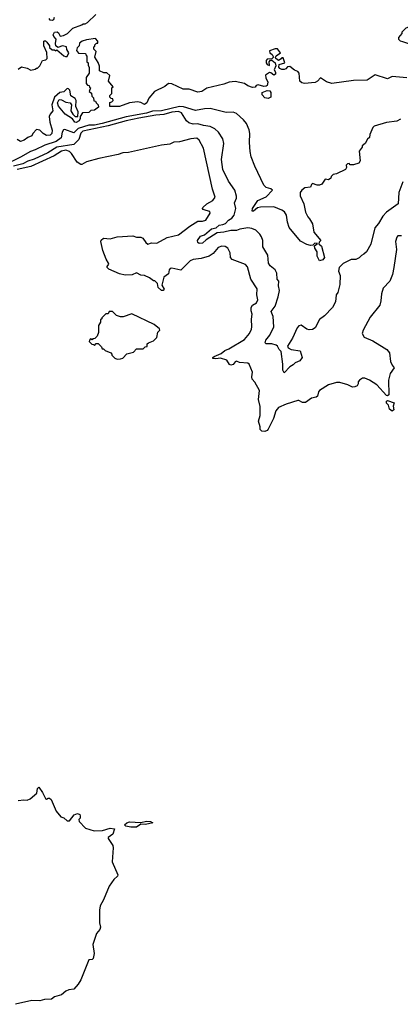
# Model space of a CAD drawing. Extents: x 2348354 to 2479840, y 460476 to 613653.
# Tile 108 of 256: x 2398128 to 2401476, y 530358 to 539015. Entities that reach past the tile are written whole.
import ezdxf

# ---------------------------------------------------------------- set-up
doc = ezdxf.new("R2010")
doc.units = 0

msp = doc.modelspace()

# ---------------------------------------------------------------- linework, layer by layer
at = {"layer": '0CON05XD'}
for points in [[(2398115, 538580), (2398145, 538600), (2398195, 538590), (2398225, 538572.5), (2398265, 538580), (2398275, 538590), (2398285, 538590), (2398305, 538610), (2398330, 538655), (2398358.3, 538661.7), (2398370, 538675), (2398367, 538727), (2398340, 538785), (2398340, 538825), (2398345, 538830), (2398355, 538830), (2398368.3, 538818.3), (2398390, 538785), (2398391.7, 538771.7), (2398415, 538750), (2398435, 538750), (2398445, 538740), (2398455, 538750), (2398515, 538697.5), (2398530.7, 538690.7), (2398545, 538692.5), (2398560, 538725), (2398543, 538753), (2398540, 538775), (2398505.6, 538785.6), (2398465, 538770), (2398446.4, 538786.4), (2398443.3, 538805), (2398450, 538845), (2398427.7, 538867.7), (2398422.3, 538882.3), (2398434.3, 538905.7), (2398458.6, 538908.6), (2398469.7, 538899.7), (2398485, 538870), (2398512.5, 538875), (2398550, 538895), (2398595, 538940), (2398675, 538970), (2398685, 538980), (2398705, 538980), (2398725, 538990), (2398798.3, 539061.7)], [(2398430, 539035), (2398426, 539015), (2398415, 539007.5), (2398395, 539010), (2398386.2, 539025)], [(2401615, 538792.5), (2401657, 538803), (2401680, 538825), (2401682.5, 538855), (2401670, 538895), (2401625, 538937.5), (2401586.4, 538956.4), (2401573, 538957), (2401525, 538940), (2401490, 538905), (2401490, 538895), (2401461.7, 538858.3), (2401460, 538845), (2401475, 538830), (2401495, 538822.5), (2401575, 538797.5), (2401615, 538792.5)], [(2401535, 538504.4), (2401405, 538516.7), (2401365, 538496.2), (2401255, 538530), (2401185, 538483.8), (2401065, 538481.2), (2400875, 538454), (2400828.3, 538468.3), (2400775, 538503.3), (2400748.8, 538475), (2400727.4, 538462.6), (2400634.2, 538454.2), (2400610.5, 538460.5), (2400593.3, 538475), (2400587.5, 538545), (2400575, 538560), (2400545, 538572.5), (2400505, 538602.5), (2400485, 538600), (2400468.3, 538581.7), (2400455, 538576.7), (2400435, 538577.5), (2400417, 538587), (2400408.3, 538598.3), (2400410, 538620), (2400460, 538635), (2400445, 538680), (2400435, 538680), (2400429.3, 538670.7), (2400405, 538657.5), (2400380, 538675), (2400377.5, 538685), (2400383.6, 538696.4), (2400422.5, 538725), (2400395, 538760), (2400375, 538760), (2400325, 538740), (2400327.5, 538725), (2400349.3, 538709.3), (2400360, 538685), (2400345, 538670), (2400305, 538667.5), (2400297.5, 538655), (2400297.5, 538635), (2400305, 538622.5), (2400326.7, 538613.3), (2400322.5, 538645), (2400335, 538660), (2400345, 538660), (2400376.7, 538636.7), (2400381.7, 538608.3), (2400367.5, 538575), (2400377.5, 538555), (2400377.5, 538535), (2400365, 538527.5), (2400338.3, 538548.3), (2400325, 538550), (2400291.7, 538528.3), (2400292.5, 538505), (2400310, 538465), (2400303.6, 538436.4), (2400295, 538430), (2400275, 538428.8), (2400225, 538443.3), (2400207.5, 538435), (2400198.3, 538421.7), (2400175, 538417.5), (2400133.9, 538433.9), (2400105, 538453.3), (2400025, 538471.2), (2399970, 538465), (2399925, 538448.8), (2399775, 538414), (2399730, 538385), (2399695, 538378.1), (2399620, 538405), (2399565, 538403.3), (2399465, 538451.2), (2399437, 538453), (2399403.6, 538426.4), (2399315, 538382.5), (2399263.8, 538326.2), (2399246.7, 538285), (2399225, 538270), (2399195, 538286.7), (2399165, 538293.3), (2399095, 538283.8), (2399005, 538252.5), (2398921.7, 538251.7), (2398921.7, 538288.3), (2398938.3, 538291.7), (2398950, 538305), (2398948.3, 538318.3), (2398931.7, 538321.7), (2398920, 538335), (2398921.7, 538348.3), (2398940, 538365), (2398940, 538415), (2398950, 538425), (2398910, 538475), (2398920, 538525), (2398895, 538547.5), (2398868.3, 538548.3), (2398830, 538565), (2398830, 538605), (2398818.3, 538638.3), (2398790, 538685), (2398800, 538735), (2398780, 538755), (2398780, 538775), (2398788.3, 538781.7), (2398790, 538795), (2398805, 538810), (2398815, 538810), (2398816.7, 538825), (2398795, 538848.8), (2398715, 538838), (2398677.5, 538825), (2398655, 538810), (2398650, 538785), (2398633, 538767), (2398627.5, 538745), (2398645, 538720), (2398708.3, 538718.3), (2398710, 538705), (2398720, 538695), (2398720, 538645), (2398730, 538635), (2398730, 538615), (2398740, 538595), (2398740, 538545), (2398713, 538507), (2398712.5, 538455), (2398725, 538440), (2398740, 538435), (2398741.7, 538421.7), (2398750, 538415), (2398740, 538385), (2398758.3, 538368.3), (2398761.7, 538341.7), (2398778.3, 538328.3), (2398781.7, 538301.7), (2398795, 538300), (2398800, 538285), (2398817, 538267), (2398820, 538245), (2398785, 538220), (2398753, 538217), (2398735, 538200), (2398680, 538195), (2398660, 538165), (2398660, 538145), (2398650, 538125), (2398625, 538111.1), (2398612, 538115), (2398592.5, 538142.5), (2398527.5, 538185), (2398468.8, 538255), (2398460, 538285), (2398475, 538312.5), (2398495, 538311.2), (2398535, 538291.2), (2398573, 538283), (2398582.5, 538265), (2398577.5, 538215), (2398596.7, 538185), (2398615, 538162.5), (2398640, 538165), (2398642.5, 538205), (2398620.5, 538250.5), (2398624, 538305), (2398615, 538321.2), (2398576.7, 538345), (2398570, 538395), (2398558.3, 538408.3), (2398545, 538410), (2398515, 538382), (2398482.5, 538375), (2398433.3, 538335), (2398410.8, 538265), (2398420, 538215), (2398396, 538185), (2398388, 538165), (2398392.5, 538115), (2398414.4, 538045), (2398409.4, 538015), (2398395, 537998.6), (2398365, 537998.1), (2398336, 538015), (2398305, 538044), (2398275, 538050), (2398242.5, 538015), (2398235, 537992.5), (2398200, 537980), (2398167.5, 537955), (2398135, 537943.3), (2398105, 537962.5)], [(2400315, 538323.3), (2400285, 538327.5), (2400260, 538355), (2400260, 538375), (2400305, 538392.5), (2400329.3, 538389.3), (2400336.7, 538375), (2400336.7, 538335), (2400315, 538323.3)], [(2401478.3, 538141.7), (2401447, 538123), (2401355, 538111.2), (2401245, 538077.5), (2401233.9, 538066.1), (2401207.5, 538005), (2401205, 537980), (2401187.5, 537965), (2401167.5, 537925), (2401140, 537905), (2401140, 537895), (2401115, 537860), (2401122.5, 537775), (2401110, 537755), (2401065, 537737.5), (2401035, 537740), (2401025, 537750), (2401013, 537747), (2401000, 537735), (2401002.5, 537715), (2400995, 537697.5), (2400915, 537660), (2400885, 537652.5), (2400867.5, 537635), (2400865, 537622.5), (2400845, 537607.5), (2400815, 537612.5), (2400785, 537570), (2400765, 537560), (2400745, 537560), (2400705, 537573.3), (2400693.9, 537566.1), (2400686.7, 537543.3), (2400635, 537536.9), (2400608.8, 537515), (2400596.2, 537495), (2400594, 537465), (2400628, 537395), (2400642.3, 537322.3), (2400662.7, 537282.7), (2400678.8, 537265), (2400705, 537220), (2400716.4, 537146.4), (2400777.5, 537075), (2400761.7, 537058.3), (2400760, 537045), (2400782.5, 537022.5), (2400808.5, 536925), (2400795, 536902.5), (2400765.8, 536895.8), (2400744.3, 536935), (2400743.8, 536975), (2400723, 537007), (2400722.5, 537027.5), (2400748.3, 537048.3), (2400725, 537050), (2400707, 537033), (2400685, 537030), (2400655, 537037.5), (2400597, 537067), (2400499.3, 537189.3), (2400483.8, 537235), (2400473.8, 537295), (2400456.7, 537325), (2400435, 537341.2), (2400365, 537370), (2400245, 537367.5), (2400218.9, 537361.1), (2400185, 537332.9), (2400172, 537332), (2400175.8, 537355), (2400222.5, 537425), (2400295, 537457.1), (2400352.5, 537515), (2400337.3, 537527.3), (2400295, 537540), (2400275, 537560), (2400196.2, 537726.2), (2400165, 537810), (2400156.4, 537856.4), (2400148.8, 537935), (2400153.8, 538015), (2400147.7, 538047.7), (2400122.3, 538102.3), (2400095.7, 538135.7), (2400035, 538188.8), (2400005, 538201.2), (2399945, 538198.8), (2399803.9, 538233.9), (2399755, 538232), (2399675, 538215.7), (2399569.4, 538249.4), (2399535, 538251.1), (2399375, 538212.4), (2399295, 538211.6), (2399245, 538192.4), (2399065, 538160.7), (2398855, 538103.5), (2398785, 538088.7), (2398737.5, 538087.5), (2398641.4, 538058.6), (2398605, 538021.1), (2398525, 538050.8), (2398514.6, 538045.4), (2398501.9, 538025), (2398492.9, 537975), (2398450, 537945), (2398349.2, 537910.8), (2398265, 537870), (2398222.8, 537857.2), (2398135, 537806.7), (2397985, 537734.1)], [(2401499.3, 537590.7), (2401463.6, 537495), (2401458.8, 537395), (2401355, 537323.8), (2401321.2, 537288.8), (2401285, 537222.5), (2401253.3, 537185), (2401218.3, 537041.7), (2401177.5, 536975), (2401156.4, 536953.6), (2401135, 536942.5), (2401115, 536922.5), (2401085, 536907.5), (2401045, 536907.5), (2400975, 536870), (2400937.5, 536835), (2400932.5, 536805), (2400947.5, 536765), (2400943, 536687), (2400927.5, 536615), (2400912.5, 536595), (2400907.5, 536535), (2400880, 536485), (2400809.3, 536410.7), (2400765, 536380), (2400727.5, 536305), (2400705, 536290), (2400675, 536286.7), (2400655, 536293.3), (2400605, 536330), (2400585, 536322.5), (2400570, 536305), (2400528.8, 536215), (2400483.3, 536145), (2400490.5, 536130.5), (2400516.1, 536116.1), (2400595, 536104), (2400613.3, 536045), (2400592.5, 536015), (2400550.7, 535999.3), (2400535, 535980), (2400505.8, 535964.2), (2400455, 535910), (2400442, 535935), (2400444, 535985), (2400428.3, 536098.3), (2400410, 536115), (2400395.7, 536145.7), (2400384.2, 536154.2), (2400345, 536163.8), (2400295, 536163.8), (2400286.7, 536175), (2400292.4, 536197.6), (2400327.6, 536242.4), (2400364.2, 536315), (2400358, 536405), (2400340.5, 536449.5), (2400375, 536497.5), (2400401.4, 536578.6), (2400414.2, 536635), (2400404.2, 536675), (2400408.8, 536715), (2400393.3, 536735), (2400390, 536785), (2400376.7, 536815), (2400332.3, 536852.3), (2400316.2, 536875), (2400312, 536945), (2400267.7, 537017.7), (2400265.8, 537075), (2400256, 537105), (2400240.6, 537130.6), (2400205.5, 537165.5), (2400169.7, 537179.7), (2400135, 537184.2), (2400065, 537174.2), (2400035, 537162.9), (2399985, 537162.2), (2399925, 537146.2), (2399865, 537142.2), (2399769.8, 537080.2), (2399735, 537049.2), (2399708, 537048), (2399695.6, 537055.6), (2399692.7, 537072.7), (2399718.9, 537111.1), (2399755, 537124.5), (2399815, 537176), (2399855, 537184.3), (2399882.3, 537207.7), (2399915, 537215.4), (2399937.1, 537222.9), (2399965, 537251.9), (2399995, 537268.6), (2400014.4, 537295), (2400028.9, 537355), (2400017.1, 537405), (2400036.2, 537445), (2400036.1, 537463.9), (2400021.2, 537515), (2399964.4, 537595), (2399915, 537697.5), (2399903.8, 537785), (2399923.8, 537925), (2399915, 537967.5), (2399876, 538025), (2399843.8, 538055), (2399805, 538075.7), (2399745, 538083.5), (2399695, 538099.4), (2399655, 538097.1), (2399615, 538109.2), (2399595, 538125.8), (2399550, 538195), (2399525, 538208.6), (2399465, 538200.6), (2399395, 538182), (2399324.6, 538175.4), (2399175, 538148.5), (2399065, 538125.6), (2398905, 538081.9), (2398684.4, 538035), (2398665, 538016.9), (2398648.8, 537961.2), (2398605, 537916.9), (2398454.8, 537895.2), (2398375, 537845.3), (2398255, 537789.7), (2398198.7, 537771.3), (2398155, 537747.3), (2398075, 537727.2)], [(2401485.9, 537114.1), (2401455, 537113.3), (2401445, 537102.5), (2401434.4, 537065), (2401443.8, 536995), (2401420, 536835), (2401406.2, 536775), (2401384, 536716), (2401326.7, 536655), (2401311.2, 536605), (2401306.1, 536543.9), (2401295.9, 536504.1), (2401211.7, 536398.3), (2401150, 536285), (2401140, 536255), (2401157.5, 536225), (2401235, 536190), (2401335, 536130), (2401357.5, 536115), (2401382.5, 536085), (2401391.2, 536011.2), (2401405, 535977.5), (2401422.5, 535955), (2401387.5, 535905), (2401372.5, 535845), (2401374, 535716), (2401365, 535708.8), (2401355, 535710), (2401268.8, 535805), (2401206.7, 535845), (2401165, 535864), (2401145, 535862), (2401117.5, 535845), (2401105, 535830), (2401106.4, 535813.6), (2401096.7, 535795), (2401075, 535786.2), (2401055, 535783.8), (2401015, 535803.3), (2400944.1, 535824.1), (2400915, 535826), (2400845, 535803.8), (2400766.2, 535753.8), (2400756.4, 535743.6), (2400746.7, 535705), (2400737.5, 535695), (2400695, 535686.7), (2400641.7, 535648.3), (2400615, 535648.8), (2400585, 535666.2), (2400575, 535666), (2400473.3, 535635), (2400405, 535604), (2400380.6, 535575), (2400360, 535510), (2400315, 535413.8), (2400305, 535402.5), (2400285, 535395.7), (2400257.5, 535397.5), (2400242.7, 535412.7), (2400243.8, 535435), (2400228.8, 535485), (2400244.1, 535535.9), (2400244.3, 535615), (2400228, 535675), (2400236.2, 535755), (2400197.6, 535827.6), (2400173.3, 535855), (2400168.8, 535875), (2400176.2, 535915), (2400147.3, 535987.3), (2400135, 535996.2), (2400061.7, 536001.7), (2400035, 536013.3), (2400022.3, 536007.7), (2400005.8, 535984.2), (2399985, 535978.8), (2399974.2, 535984.2), (2399951.7, 536021.7), (2399895, 536039.2), (2399852.3, 536032.3), (2399827.5, 536035), (2399826.7, 536045), (2399840, 536055), (2399901.2, 536078.8), (2399932.1, 536107.9), (2399968.5, 536121.5), (2400106.3, 536203.7), (2400148.8, 536255), (2400168, 536295), (2400170.8, 536315), (2400167.3, 536382.7), (2400173.8, 536425), (2400164, 536455), (2400164.4, 536485), (2400176, 536505), (2400211.2, 536525), (2400223, 536553), (2400214, 536595), (2400217.3, 536647.3), (2400160, 536735), (2400131.7, 536841.7), (2400113.8, 536863.8), (2399997, 536907), (2399982.5, 536925), (2399980, 536965), (2399960, 537005), (2399935, 537020), (2399905, 537023.8), (2399875, 537013.3), (2399829.7, 536960.3), (2399794.2, 536935.8), (2399725, 536914.2), (2399655, 536905.7), (2399626.7, 536895), (2399545, 536813.3), (2399465, 536830), (2399452.9, 536827.1), (2399443.8, 536815), (2399438.3, 536781.7), (2399395, 536750), (2399378.3, 536681.7), (2399398.8, 536645), (2399390, 536635), (2399375, 536633.8), (2399345, 536660), (2399340, 536695), (2399318.3, 536718.3), (2399305, 536720), (2399270, 536745), (2399225.9, 536765.9), (2399195, 536770), (2399155, 536788.8), (2399118.3, 536771.7), (2399055, 536770), (2399005, 536781.2), (2398911.7, 536821.7), (2398897.5, 536835), (2398896.7, 536845), (2398912.5, 536865), (2398910, 536875), (2398888.2, 536908.2), (2398859.4, 536985), (2398842.5, 537065), (2398845, 537077.5), (2398865, 537093.3), (2398925, 537087.5), (2398987, 537107), (2399123.6, 537113.6), (2399157, 537103), (2399195, 537102.5), (2399210, 537095), (2399237.5, 537055), (2399255, 537042.5), (2399286.1, 537053.9), (2399335, 537050), (2399425, 537099.2), (2399525, 537124), (2399625, 537200), (2399695, 537243.3), (2399735, 537243.3), (2399765, 537252.5), (2399802.5, 537315), (2399800, 537330), (2399768, 537338), (2399742.5, 537345), (2399736.7, 537355), (2399740, 537365), (2399774, 537395), (2399827.1, 537425), (2399848.6, 537455), (2399825, 537526.2), (2399744.2, 537885), (2399707.8, 537955), (2399685, 537974.1), (2399635, 537968.4), (2399535, 537940.9), (2399485, 537936.9), (2399448.3, 537921.7), (2399375, 537911.3), (2399085, 537848.5), (2399035, 537843.3), (2398995, 537829.1), (2398825, 537793.9)], [(2398825, 537793.9), (2398715.8, 537764.2), (2398675, 537742), (2398665, 537742.5), (2398635, 537763.5), (2398585, 537838), (2398565, 537857.5), (2398535, 537867.6), (2398495, 537858.7), (2398432.1, 537817.9), (2398226.5, 537723.5), (2398105, 537697.4)], [(2398985, 536030), (2399015, 536032.5), (2399035, 536040), (2399071.7, 536078.3), (2399128.3, 536091.7), (2399155, 536120), (2399215, 536120), (2399231.7, 536138.3), (2399248.3, 536141.7), (2399250, 536165), (2399260, 536175), (2399305, 536190), (2399335, 536220), (2399343, 536267), (2399360, 536285), (2399358.3, 536298.3), (2399310, 536335), (2399115, 536427.5), (2399037, 536403), (2399015, 536402.5), (2398980, 536415), (2398945, 536450), (2398915, 536450), (2398905, 536430), (2398885, 536430), (2398850, 536395), (2398850, 536385), (2398840, 536375), (2398840, 536355), (2398820, 536325), (2398820, 536265), (2398808.3, 536231.7), (2398788.3, 536211.7), (2398771.7, 536208.3), (2398765, 536200), (2398751.7, 536208.3), (2398741.7, 536198.3), (2398740, 536185), (2398761.7, 536161.7), (2398778.3, 536158.3), (2398785, 536150), (2398801.7, 536168.3), (2398818.3, 536168.3), (2398848.3, 536138.3), (2398855, 536120), (2398865, 536120), (2398880, 536105), (2398930, 536085), (2398940, 536075), (2398940, 536065), (2398965, 536040), (2398985, 536030)], [(2401405, 535573.8), (2401381.2, 535591.2), (2401372.5, 535625), (2401354.1, 535644.1), (2401355, 535660), (2401365, 535667.5), (2401422.5, 535645), (2401413.3, 535616.7), (2401418.8, 535585), (2401405, 535573.8)], [(2398115, 532150), (2398165, 532156.7), (2398195, 532152.5), (2398220, 532165), (2398280, 532215), (2398283.6, 532256.4), (2398295, 532267.5), (2398329.2, 532219.2), (2398355, 532167.5), (2398365, 532162.5), (2398378.3, 532171.7), (2398391.7, 532171.7), (2398405, 532160), (2398450, 532055), (2398490, 532005), (2398515, 531997.5), (2398545, 531972.5), (2398565, 531970), (2398607, 532023), (2398637, 532037), (2398656.4, 532026.4), (2398660, 532015), (2398660, 531995), (2398648.3, 531981.7), (2398650, 531965), (2398707.5, 531907.5), (2398784.1, 531884.1), (2398856.4, 531886.4), (2398925, 531908), (2398961.7, 531901.7), (2398947.1, 531852.9), (2398907.5, 531825), (2398906.7, 531815), (2398946.7, 531755), (2398950, 531735), (2398941.7, 531611.7), (2398990, 531495), (2398987.5, 531485), (2398956.7, 531455), (2398914.3, 531395.7), (2398865, 531277.5), (2398836.2, 531225), (2398828.8, 531185), (2398830, 531075), (2398840, 531035), (2398833.6, 531016.4), (2398805, 530980), (2398771.2, 530885), (2398783.3, 530805), (2398775, 530760), (2398765, 530752.5), (2398735, 530750), (2398667, 530573), (2398643.3, 530535), (2398605, 530492.5), (2398560, 530485), (2398535, 530473.3), (2398495, 530440), (2398435, 530422.5), (2398407, 530403), (2398345, 530400), (2398305, 530390), (2398235, 530391.2), (2398092, 530358)], [(2399105, 531914.4), (2399062.5, 531925), (2399050, 531935), (2399071.2, 531955), (2399095, 531961.5), (2399195, 531956.9), (2399245, 531969.2), (2399280, 531965), (2399300, 531955), (2399235, 531937.5), (2399195, 531941.4), (2399155, 531916.9), (2399105, 531914.4)]]:
    msp.add_lwpolyline(points, dxfattribs=at)

doc.saveas('drawing.dxf')
